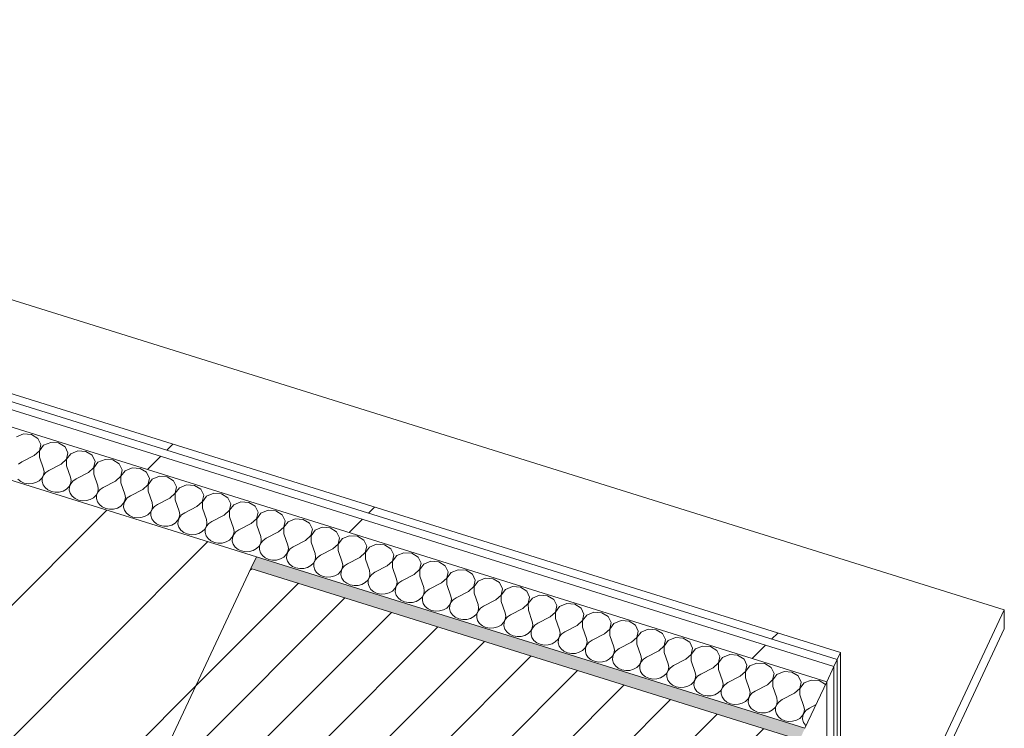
# Model space of a CAD drawing. Header units: millimetres. Extents: x -21126 to 28102, y -1237 to 9397.
# Tile 8 of 226: x -18972 to -18288, y 5389 to 5881. Entities that reach past the tile are written whole.
import ezdxf

# ---------------------------------------------------------------- set-up
doc = ezdxf.new("R2010")
doc.units = ezdxf.units.MM
doc.header["$MEASUREMENT"] = 0
doc.linetypes.add('Wipeout_Contour', pattern=[1000, 0, -1000])
for name, color, linetype in [('10_ESTR_Pilars', 7, 'Continuous'), ('12_FAÇ_Façana', 7, 'Continuous'), ('Nuevo_08_E_Envans secs', 7, 'Continuous'), ('Nuevo_09_EI_Mobiliari general', 7, 'Continuous')]:
    doc.layers.add(name, color=color, linetype=linetype)
for name, color, linetype, lineweight in [('10_ESTR_Pilars_Pluma_Nº__28', 7, 'Continuous', 20), ('10_ESTR_Pilars_Pluma_Nº__42', 8, 'Continuous', 25), ('12_FAÇ_Façana_Pluma_Nº__2', 8, 'Continuous', 5), ('12_FAÇ_Façana_Pluma_Nº__7', 7, 'Continuous', 5), ('Nuevo_08_E_Envans secs_Pluma_Nº__1', 7, 'Continuous', 5), ('Nuevo_08_E_Envans secs_Pluma_Nº__47', 7, 'Continuous', 20), ('Nuevo_09_EI_Mobiliari general_Pluma_Nº__1', 7, 'Continuous', 5)]:
    doc.layers.add(name, color=color, linetype=linetype, lineweight=lineweight)
for name, color, linetype, lineweight, true_color in [('12_FAÇ_Façana_Pluma_Nº__176', 7, 'Continuous', 15, 0x93a0c6), ('Nuevo_08_E_Envans secs_Pluma_Nº__102', 7, 'Continuous', 5, 0xcccccc), ('Nuevo_08_E_Envans secs_Pluma_Nº__171', 171, 'Continuous', 13, 0xaaaaff), ('Nuevo_08_E_Envans secs_Pluma_Nº__177', 7, 'Continuous', 15, 0xf7e046)]:
    doc.layers.add(name, color=color, linetype=linetype, lineweight=lineweight, true_color=true_color)
pattern_1 = [(45, (0, 0), (-183.8478, 183.8478), [195, -65]), (45, (7e-14, 183.85), (-183.8478, 183.8478), [195, -65])]

# ---------------------------------------------------------------- blocks, each defined once
blk = doc.blocks.new('Elem Sección_12_1')
at = {"color": 254, "linetype": 'Wipeout_Contour', "lineweight": 0, "ltscale": 79584.155673}
blk.add_wipeout([(-18976.51, 5148.03), (-18807.59, 5507.82), (-19315.79, 5666.54), (-19484.71, 5306.74)], dxfattribs=at).dxf.layer = '10_ESTR_Pilars'
at = {"layer": '10_ESTR_Pilars_Pluma_Nº__42', "linetype": 'Continuous', "lineweight": 25}
h = blk.add_hatch(dxfattribs=at)
h.set_pattern_fill('00_GCT_trama_45º_e1_400__05', color=8, style=0, pattern_type=2)
h.set_pattern_definition([(45, (0, 0), (-45.96194, 45.96194), [])])
h.paths.add_polyline_path([(-18976.51, 5148.03), (-18807.59, 5507.82), (-19315.79, 5666.54), (-19484.71, 5306.74)])
at = {"layer": '10_ESTR_Pilars_Pluma_Nº__28', "color": 7, "linetype": 'Continuous', "lineweight": 20}
for p, q in [((-19315.79, 5666.54), (-18807.59, 5507.82)), ((-19484.71, 5306.74), (-18976.51, 5148.03))]:
    blk.add_line(p, q, dxfattribs=at)
at = {"layer": '10_ESTR_Pilars_Pluma_Nº__28', "color": 7, "linetype": 'Continuous', "lineweight": 20, "flags": 128}
for points in [[(-19315.79, 5666.54), (-19465.73, 5347.17), (-19484.71, 5306.74)], [(-18807.59, 5507.82), (-18811.38, 5499.74), (-18893, 5325.9), (-18961.32, 5180.37), (-18976.51, 5148.03)]]:
    blk.add_lwpolyline(points, dxfattribs=at)
blk = doc.blocks.new('Elem Sección_27_1')
at = {"layer": '12_FAÇ_Façana_Pluma_Nº__176', "linetype": 'Continuous', "lineweight": 0, "true_color": 0x495063}
blk.add_hatch(color=251, dxfattribs=at).paths.add_polyline_path([(-18430.17, 5380.68), (-18426.37, 5388.77), (-18807.59, 5507.82), (-18811.38, 5499.74)])
at = {"layer": '12_FAÇ_Façana_Pluma_Nº__2', "linetype": 'Continuous', "lineweight": 5}
h = blk.add_hatch(dxfattribs=at)
h.set_pattern_fill('Ceramic_0001', color=8, style=0, pattern_type=2)
h.set_pattern_definition([(45, (0, 0), (-21.213203, 21.213203), [])])
h.paths.add_polyline_path([(-18511.78, 5206.85), (-18430.17, 5380.68), (-18811.38, 5499.74), (-18893, 5325.9)])
at = {"layer": '12_FAÇ_Façana_Pluma_Nº__7', "color": 7, "linetype": 'Continuous', "lineweight": 5}
blk.add_line((-18811.38, 5499.74), (-18430.17, 5380.68), dxfattribs=at)
blk = doc.blocks.new('*X82')
at = {"layer": 'Nuevo_08_E_Envans secs_Pluma_Nº__102', "color": 254, "linetype": 'Continuous', "lineweight": 5, "true_color": 0xcccccc}
for p, q in [((-18969.42, 5593.25), (-18974.36, 5591.23)), ((-18963.92, 5592.85), (-18969.42, 5593.25)), ((-18959.5, 5590.15), (-18963.92, 5592.85)), ((-18957.48, 5585.96), (-18959.5, 5590.15)), ((-18958.46, 5581.52), (-18957.48, 5585.96)), ((-18955.49, 5585.33), (-18958.39, 5581.5)), ((-18950.55, 5587.35), (-18955.49, 5585.33)), ((-18945.05, 5586.95), (-18950.55, 5587.35)), ((-18940.62, 5584.25), (-18945.05, 5586.95)), ((-18938.6, 5580.06), (-18940.62, 5584.25)), ((-18962.16, 5578.17), (-18970.71, 5573.78)), ((-18962.16, 5578.17), (-18958.46, 5581.52)), ((-18958.39, 5581.5), (-18958.38, 5576.99)), ((-18939.59, 5575.63), (-18938.6, 5580.06)), ((-18936.61, 5579.44), (-18939.51, 5575.6)), ((-18931.67, 5581.46), (-18936.61, 5579.44)), ((-18926.17, 5581.06), (-18931.67, 5581.46)), ((-18921.75, 5578.36), (-18926.17, 5581.06)), ((-18919.73, 5574.17), (-18921.75, 5578.36)), ((-18970.71, 5573.78), (-18972.84, 5572.31)), ((-18958.38, 5576.99), (-18955.61, 5569.06)), ((-18943.28, 5572.27), (-18951.84, 5567.88)), ((-18943.28, 5572.27), (-18939.59, 5575.63)), ((-18939.51, 5575.6), (-18939.51, 5571.1)), ((-18939.51, 5571.1), (-18936.73, 5563.17)), ((-18920.71, 5569.73), (-18919.73, 5574.17)), ((-18917.73, 5573.54), (-18920.63, 5569.71)), ((-18912.8, 5575.56), (-18917.73, 5573.54)), ((-18907.29, 5575.16), (-18912.8, 5575.56)), ((-18902.87, 5572.46), (-18907.29, 5575.16)), ((-18900.85, 5568.27), (-18902.87, 5572.46)), ((-18956.73, 5562.47), (-18955.61, 5564.56)), ((-18955.53, 5564.53), (-18956.4, 5562.37)), ((-18955.22, 5566.81), (-18955.61, 5569.06)), ((-18955.61, 5564.56), (-18955.22, 5566.81)), ((-18953.97, 5566.42), (-18955.53, 5564.53)), ((-18951.84, 5567.88), (-18953.97, 5566.42)), ((-18924.4, 5566.38), (-18932.96, 5561.99)), ((-18924.4, 5566.38), (-18920.71, 5569.73)), ((-18920.63, 5569.71), (-18920.63, 5565.2)), ((-18920.63, 5565.2), (-18917.86, 5557.27)), ((-18905.53, 5560.48), (-18901.83, 5563.84)), ((-18901.83, 5563.84), (-18900.85, 5568.27)), ((-18898.86, 5567.65), (-18901.76, 5563.81)), ((-18901.76, 5563.81), (-18901.75, 5559.31)), ((-18893.92, 5569.67), (-18898.86, 5567.65)), ((-18888.42, 5569.27), (-18893.92, 5569.67)), ((-18884, 5566.57), (-18888.42, 5569.27)), ((-18881.98, 5562.37), (-18884, 5566.57)), ((-18875.04, 5563.77), (-18879.98, 5561.75)), ((-18869.54, 5563.37), (-18875.04, 5563.77)), ((-18865.12, 5560.67), (-18869.54, 5563.37)), ((-18973.37, 5561.8), (-18971.39, 5560.2)), ((-18971.39, 5560.2), (-18968.95, 5559.1)), ((-18968.95, 5559.1), (-18966.23, 5558.59)), ((-18966.23, 5558.59), (-18963.44, 5558.7)), ((-18963.44, 5558.7), (-18960.8, 5559.43)), ((-18960.8, 5559.43), (-18958.51, 5560.72)), ((-18958.51, 5560.72), (-18956.73, 5562.47)), ((-18956.4, 5562.37), (-18956.51, 5560.1)), ((-18956.51, 5560.1), (-18955.86, 5557.89)), ((-18955.86, 5557.89), (-18954.49, 5555.9)), ((-18939.63, 5554.82), (-18937.85, 5556.58)), ((-18937.85, 5556.58), (-18936.73, 5558.66)), ((-18936.65, 5558.64), (-18937.52, 5556.48)), ((-18936.35, 5560.91), (-18936.73, 5563.17)), ((-18936.73, 5558.66), (-18936.35, 5560.91)), ((-18935.09, 5560.52), (-18936.65, 5558.64)), ((-18932.96, 5561.99), (-18935.09, 5560.52)), ((-18917.47, 5555.02), (-18917.86, 5557.27)), ((-18905.53, 5560.48), (-18914.08, 5556.09)), ((-18901.75, 5559.31), (-18898.98, 5551.38)), ((-18886.65, 5554.59), (-18882.96, 5557.94)), ((-18882.96, 5557.94), (-18881.98, 5562.37)), ((-18879.98, 5561.75), (-18882.88, 5557.92)), ((-18882.88, 5557.92), (-18882.88, 5553.41)), ((-18863.1, 5556.48), (-18865.12, 5560.67)), ((-18856.17, 5557.88), (-18861.11, 5555.86)), ((-18850.67, 5557.48), (-18856.17, 5557.88)), ((-18846.24, 5554.78), (-18850.67, 5557.48)), ((-18954.49, 5555.9), (-18952.51, 5554.3)), ((-18952.51, 5554.3), (-18950.07, 5553.2)), ((-18950.07, 5553.2), (-18947.35, 5552.69)), ((-18947.35, 5552.69), (-18944.57, 5552.8)), ((-18944.57, 5552.8), (-18941.93, 5553.53)), ((-18941.93, 5553.53), (-18939.63, 5554.82)), ((-18937.52, 5556.48), (-18937.64, 5554.2)), ((-18937.64, 5554.2), (-18936.98, 5551.99)), ((-18936.98, 5551.99), (-18935.62, 5550.01)), ((-18935.62, 5550.01), (-18933.63, 5548.41)), ((-18920.75, 5548.93), (-18918.98, 5550.68)), ((-18918.98, 5550.68), (-18917.85, 5552.77)), ((-18918.65, 5550.58), (-18918.76, 5548.31)), ((-18917.78, 5552.74), (-18918.65, 5550.58)), ((-18917.85, 5552.77), (-18917.47, 5555.02)), ((-18916.22, 5554.63), (-18917.78, 5552.74)), ((-18914.08, 5556.09), (-18916.22, 5554.63)), ((-18898.6, 5549.12), (-18898.98, 5551.38)), ((-18895.21, 5550.2), (-18897.34, 5548.73)), ((-18886.65, 5554.59), (-18895.21, 5550.2)), ((-18882.88, 5553.41), (-18880.11, 5545.48)), ((-18867.78, 5548.69), (-18864.08, 5552.05)), ((-18864.08, 5552.05), (-18863.1, 5556.48)), ((-18861.11, 5555.86), (-18864.01, 5552.02)), ((-18864.01, 5552.02), (-18864, 5547.52)), ((-18844.22, 5550.58), (-18846.24, 5554.78)), ((-18845.21, 5546.15), (-18844.22, 5550.58)), ((-18842.23, 5549.96), (-18845.13, 5546.13)), ((-18837.29, 5551.98), (-18842.23, 5549.96)), ((-18831.79, 5551.58), (-18837.29, 5551.98)), ((-18827.37, 5548.88), (-18831.79, 5551.58)), ((-18933.63, 5548.41), (-18931.19, 5547.31)), ((-18931.19, 5547.31), (-18928.48, 5546.8)), ((-18928.48, 5546.8), (-18925.69, 5546.91)), ((-18925.69, 5546.91), (-18923.05, 5547.64)), ((-18923.05, 5547.64), (-18920.75, 5548.93)), ((-18918.76, 5548.31), (-18918.11, 5546.1)), ((-18918.11, 5546.1), (-18916.74, 5544.11)), ((-18916.74, 5544.11), (-18914.76, 5542.51)), ((-18904.17, 5541.74), (-18901.88, 5543.03)), ((-18901.88, 5543.03), (-18900.1, 5544.79)), ((-18900.1, 5544.79), (-18898.98, 5546.87)), ((-18899.77, 5544.69), (-18899.88, 5542.41)), ((-18898.9, 5546.85), (-18899.77, 5544.69)), ((-18898.98, 5546.87), (-18898.6, 5549.12)), ((-18897.34, 5548.73), (-18898.9, 5546.85)), ((-18879.72, 5543.23), (-18880.11, 5545.48)), ((-18880.1, 5540.98), (-18879.72, 5543.23)), ((-18878.46, 5542.84), (-18880.03, 5540.95)), ((-18876.33, 5544.3), (-18878.46, 5542.84)), ((-18867.78, 5548.69), (-18876.33, 5544.3)), ((-18864, 5547.52), (-18861.23, 5539.59)), ((-18848.9, 5542.8), (-18845.21, 5546.15)), ((-18845.13, 5546.13), (-18845.12, 5541.62)), ((-18825.35, 5544.69), (-18827.37, 5548.88)), ((-18826.33, 5540.26), (-18825.35, 5544.69)), ((-18823.35, 5544.07), (-18826.25, 5540.23)), ((-18818.42, 5546.09), (-18823.35, 5544.07)), ((-18812.91, 5545.69), (-18818.42, 5546.09)), ((-18808.49, 5542.99), (-18812.91, 5545.69)), ((-18806.47, 5538.79), (-18808.49, 5542.99)), ((-18914.76, 5542.51), (-18912.32, 5541.41)), ((-18912.32, 5541.41), (-18909.6, 5540.9)), ((-18909.6, 5540.9), (-18906.82, 5541.01)), ((-18906.82, 5541.01), (-18904.17, 5541.74)), ((-18899.88, 5542.41), (-18899.23, 5540.2)), ((-18899.23, 5540.2), (-18897.86, 5538.22)), ((-18897.86, 5538.22), (-18895.88, 5536.62)), ((-18895.88, 5536.62), (-18893.44, 5535.52)), ((-18885.3, 5535.85), (-18883, 5537.14)), ((-18883, 5537.14), (-18881.22, 5538.89)), ((-18881.22, 5538.89), (-18880.1, 5540.98)), ((-18880.9, 5538.79), (-18881.01, 5536.52)), ((-18881.01, 5536.52), (-18880.36, 5534.31)), ((-18880.03, 5540.95), (-18880.9, 5538.79)), ((-18860.84, 5537.33), (-18861.23, 5539.59)), ((-18861.23, 5535.08), (-18860.84, 5537.33)), ((-18859.59, 5536.94), (-18861.15, 5535.06)), ((-18857.46, 5538.41), (-18859.59, 5536.94)), ((-18848.9, 5542.8), (-18857.46, 5538.41)), ((-18845.12, 5541.62), (-18842.35, 5533.69)), ((-18830.02, 5536.9), (-18838.58, 5532.51)), ((-18830.02, 5536.9), (-18826.33, 5540.26)), ((-18826.25, 5540.23), (-18826.25, 5535.72)), ((-18807.45, 5534.36), (-18806.47, 5538.79)), ((-18804.48, 5538.17), (-18807.38, 5534.34)), ((-18799.54, 5540.19), (-18804.48, 5538.17)), ((-18794.04, 5539.79), (-18799.54, 5540.19)), ((-18789.62, 5537.09), (-18794.04, 5539.79)), ((-18787.59, 5532.9), (-18789.62, 5537.09)), ((-18893.44, 5535.52), (-18890.72, 5535.01)), ((-18890.72, 5535.01), (-18887.94, 5535.12)), ((-18887.94, 5535.12), (-18885.3, 5535.85)), ((-18880.36, 5534.31), (-18878.99, 5532.32)), ((-18878.99, 5532.32), (-18877.01, 5530.72)), ((-18877.01, 5530.72), (-18874.57, 5529.62)), ((-18874.57, 5529.62), (-18871.85, 5529.11)), ((-18871.85, 5529.11), (-18869.06, 5529.22)), ((-18869.06, 5529.22), (-18866.42, 5529.95)), ((-18866.42, 5529.95), (-18864.12, 5531.24)), ((-18864.12, 5531.24), (-18862.35, 5533)), ((-18862.35, 5533), (-18861.23, 5535.08)), ((-18862.02, 5532.89), (-18862.13, 5530.62)), ((-18862.13, 5530.62), (-18861.48, 5528.41)), ((-18861.15, 5535.06), (-18862.02, 5532.89)), ((-18843.47, 5527.1), (-18842.35, 5529.19)), ((-18842.27, 5529.16), (-18843.14, 5527)), ((-18841.97, 5531.44), (-18842.35, 5533.69)), ((-18842.35, 5529.19), (-18841.97, 5531.44)), ((-18840.71, 5531.05), (-18842.27, 5529.16)), ((-18838.58, 5532.51), (-18840.71, 5531.05)), ((-18826.25, 5535.72), (-18823.48, 5527.8)), ((-18811.15, 5531.01), (-18819.7, 5526.62)), ((-18811.15, 5531.01), (-18807.45, 5534.36)), ((-18807.38, 5534.34), (-18807.37, 5529.83)), ((-18807.37, 5529.83), (-18804.6, 5521.9)), ((-18788.58, 5528.46), (-18787.59, 5532.9)), ((-18785.6, 5532.28), (-18788.5, 5528.44)), ((-18780.66, 5534.3), (-18785.6, 5532.28)), ((-18775.16, 5533.9), (-18780.66, 5534.3)), ((-18770.74, 5531.2), (-18775.16, 5533.9)), ((-18768.72, 5527), (-18770.74, 5531.2)), ((-18861.48, 5528.41), (-18860.11, 5526.43)), ((-18860.11, 5526.43), (-18858.13, 5524.83)), ((-18858.13, 5524.83), (-18855.69, 5523.73)), ((-18855.69, 5523.73), (-18852.97, 5523.22)), ((-18852.97, 5523.22), (-18850.19, 5523.33)), ((-18850.19, 5523.33), (-18847.55, 5524.06)), ((-18847.55, 5524.06), (-18845.25, 5525.35)), ((-18845.25, 5525.35), (-18843.47, 5527.1)), ((-18843.14, 5527), (-18843.26, 5524.73)), ((-18843.26, 5524.73), (-18842.6, 5522.52)), ((-18842.6, 5522.52), (-18841.23, 5520.53)), ((-18824.6, 5521.21), (-18823.47, 5523.29)), ((-18823.4, 5523.27), (-18824.27, 5521.1)), ((-18823.09, 5525.54), (-18823.48, 5527.8)), ((-18823.47, 5523.29), (-18823.09, 5525.54)), ((-18821.84, 5525.15), (-18823.4, 5523.27)), ((-18819.7, 5526.62), (-18821.84, 5525.15)), ((-18792.27, 5525.11), (-18800.83, 5520.72)), ((-18792.27, 5525.11), (-18788.58, 5528.46)), ((-18788.5, 5528.44), (-18788.5, 5523.93)), ((-18788.5, 5523.93), (-18785.73, 5516.01)), ((-18773.4, 5519.22), (-18769.7, 5522.57)), ((-18769.7, 5522.57), (-18768.72, 5527)), ((-18766.73, 5526.38), (-18769.63, 5522.55)), ((-18769.63, 5522.55), (-18769.62, 5518.04)), ((-18761.79, 5528.4), (-18766.73, 5526.38)), ((-18756.29, 5528), (-18761.79, 5528.4)), ((-18751.86, 5525.3), (-18756.29, 5528)), ((-18749.84, 5521.11), (-18751.86, 5525.3)), ((-18742.91, 5522.51), (-18747.85, 5520.49)), ((-18737.41, 5522.11), (-18742.91, 5522.51)), ((-18841.23, 5520.53), (-18839.25, 5518.93)), ((-18839.25, 5518.93), (-18836.81, 5517.83)), ((-18836.81, 5517.83), (-18834.1, 5517.32)), ((-18834.1, 5517.32), (-18831.31, 5517.43)), ((-18831.31, 5517.43), (-18828.67, 5518.16)), ((-18828.67, 5518.16), (-18826.37, 5519.45)), ((-18826.37, 5519.45), (-18824.6, 5521.21)), ((-18824.27, 5521.1), (-18824.38, 5518.83)), ((-18824.38, 5518.83), (-18823.73, 5516.62)), ((-18823.73, 5516.62), (-18822.36, 5514.64)), ((-18805.72, 5515.31), (-18804.6, 5517.39)), ((-18804.52, 5517.37), (-18805.39, 5515.21)), ((-18804.21, 5519.65), (-18804.6, 5521.9)), ((-18804.6, 5517.39), (-18804.21, 5519.65)), ((-18802.96, 5519.26), (-18804.52, 5517.37)), ((-18800.83, 5520.72), (-18802.96, 5519.26)), ((-18785.34, 5513.75), (-18785.73, 5516.01)), ((-18773.4, 5519.22), (-18781.95, 5514.83)), ((-18769.62, 5518.04), (-18766.85, 5510.11)), ((-18754.52, 5513.32), (-18750.83, 5516.67)), ((-18750.83, 5516.67), (-18749.84, 5521.11)), ((-18747.85, 5520.49), (-18750.75, 5516.65)), ((-18750.75, 5516.65), (-18750.74, 5512.14)), ((-18732.99, 5519.41), (-18737.41, 5522.11)), ((-18730.97, 5515.21), (-18732.99, 5519.41)), ((-18724.04, 5516.61), (-18728.97, 5514.59)), ((-18718.53, 5516.21), (-18724.04, 5516.61)), ((-18714.11, 5513.51), (-18718.53, 5516.21)), ((-18822.36, 5514.64), (-18820.38, 5513.04)), ((-18820.38, 5513.04), (-18817.94, 5511.94)), ((-18817.94, 5511.94), (-18815.22, 5511.43)), ((-18815.22, 5511.43), (-18812.43, 5511.54)), ((-18812.43, 5511.54), (-18809.79, 5512.27)), ((-18809.79, 5512.27), (-18807.5, 5513.56)), ((-18807.5, 5513.56), (-18805.72, 5515.31)), ((-18805.39, 5515.21), (-18805.5, 5512.94)), ((-18805.5, 5512.94), (-18804.85, 5510.72)), ((-18804.85, 5510.72), (-18803.48, 5508.74)), ((-18803.48, 5508.74), (-18801.5, 5507.14)), ((-18788.62, 5507.66), (-18786.84, 5509.42)), ((-18786.84, 5509.42), (-18785.72, 5511.5)), ((-18786.51, 5509.31), (-18786.63, 5507.04)), ((-18785.64, 5511.48), (-18786.51, 5509.31)), ((-18785.72, 5511.5), (-18785.34, 5513.75)), ((-18784.08, 5513.36), (-18785.64, 5511.48)), ((-18781.95, 5514.83), (-18784.08, 5513.36)), ((-18766.46, 5507.86), (-18766.85, 5510.11)), ((-18763.07, 5508.93), (-18765.21, 5507.47)), ((-18754.52, 5513.32), (-18763.07, 5508.93)), ((-18750.74, 5512.14), (-18747.97, 5504.22)), ((-18735.64, 5507.43), (-18731.95, 5510.78)), ((-18731.95, 5510.78), (-18730.97, 5515.21)), ((-18728.97, 5514.59), (-18731.87, 5510.76)), ((-18731.87, 5510.76), (-18731.87, 5506.25)), ((-18712.09, 5509.32), (-18714.11, 5513.51)), ((-18713.07, 5504.88), (-18712.09, 5509.32)), ((-18710.1, 5508.7), (-18713, 5504.86)), ((-18705.16, 5510.72), (-18710.1, 5508.7)), ((-18699.66, 5510.32), (-18705.16, 5510.72)), ((-18695.24, 5507.62), (-18699.66, 5510.32)), ((-18801.5, 5507.14), (-18799.06, 5506.04)), ((-18799.06, 5506.04), (-18796.34, 5505.53)), ((-18796.34, 5505.53), (-18793.56, 5505.64)), ((-18793.56, 5505.64), (-18790.92, 5506.37)), ((-18790.92, 5506.37), (-18788.62, 5507.66)), ((-18786.63, 5507.04), (-18785.98, 5504.83)), ((-18785.98, 5504.83), (-18784.61, 5502.85)), ((-18784.61, 5502.85), (-18782.63, 5501.25)), ((-18772.04, 5500.48), (-18769.74, 5501.77)), ((-18769.74, 5501.77), (-18767.97, 5503.52)), ((-18767.97, 5503.52), (-18766.84, 5505.6)), ((-18767.64, 5503.42), (-18767.75, 5501.15)), ((-18766.77, 5505.58), (-18767.64, 5503.42)), ((-18766.84, 5505.6), (-18766.46, 5507.86)), ((-18765.21, 5507.47), (-18766.77, 5505.58)), ((-18747.59, 5501.96), (-18747.97, 5504.22)), ((-18747.97, 5499.71), (-18747.59, 5501.96)), ((-18744.2, 5503.04), (-18746.33, 5501.57)), ((-18735.64, 5507.43), (-18744.2, 5503.04)), ((-18731.87, 5506.25), (-18729.1, 5498.32)), ((-18716.77, 5501.53), (-18713.07, 5504.88)), ((-18713, 5504.86), (-18712.99, 5500.35)), ((-18693.21, 5503.42), (-18695.24, 5507.62)), ((-18694.2, 5498.99), (-18693.21, 5503.42)), ((-18691.22, 5502.8), (-18694.12, 5498.97)), ((-18686.28, 5504.82), (-18691.22, 5502.8)), ((-18680.78, 5504.42), (-18686.28, 5504.82)), ((-18676.36, 5501.72), (-18680.78, 5504.42)), ((-18782.63, 5501.25), (-18780.18, 5500.15)), ((-18780.18, 5500.15), (-18777.47, 5499.64)), ((-18777.47, 5499.64), (-18774.68, 5499.75)), ((-18774.68, 5499.75), (-18772.04, 5500.48)), ((-18767.75, 5501.15), (-18767.1, 5498.93)), ((-18767.1, 5498.93), (-18765.73, 5496.95)), ((-18765.73, 5496.95), (-18763.75, 5495.35)), ((-18763.75, 5495.35), (-18761.31, 5494.25)), ((-18753.17, 5494.58), (-18750.87, 5495.87)), ((-18750.87, 5495.87), (-18749.09, 5497.63)), ((-18749.09, 5497.63), (-18747.97, 5499.71)), ((-18748.76, 5497.52), (-18748.88, 5495.25)), ((-18748.88, 5495.25), (-18748.22, 5493.04)), ((-18747.89, 5499.69), (-18748.76, 5497.52)), ((-18746.33, 5501.57), (-18747.89, 5499.69)), ((-18728.71, 5496.07), (-18729.1, 5498.32)), ((-18729.09, 5493.81), (-18728.71, 5496.07)), ((-18727.46, 5495.68), (-18729.02, 5493.79)), ((-18725.32, 5497.14), (-18727.46, 5495.68)), ((-18716.77, 5501.53), (-18725.32, 5497.14)), ((-18712.99, 5500.35), (-18710.22, 5492.43)), ((-18697.89, 5495.64), (-18706.45, 5491.25)), ((-18697.89, 5495.64), (-18694.2, 5498.99)), ((-18694.12, 5498.97), (-18694.12, 5494.46)), ((-18674.34, 5497.53), (-18676.36, 5501.72)), ((-18675.32, 5493.09), (-18674.34, 5497.53)), ((-18672.34, 5496.91), (-18675.24, 5493.07)), ((-18667.41, 5498.93), (-18672.34, 5496.91)), ((-18661.9, 5498.53), (-18667.41, 5498.93)), ((-18657.48, 5495.83), (-18661.9, 5498.53)), ((-18655.46, 5491.63), (-18657.48, 5495.83)), ((-18761.31, 5494.25), (-18758.59, 5493.74)), ((-18758.59, 5493.74), (-18755.81, 5493.85)), ((-18755.81, 5493.85), (-18753.17, 5494.58)), ((-18748.22, 5493.04), (-18746.85, 5491.06)), ((-18746.85, 5491.06), (-18744.87, 5489.46)), ((-18744.87, 5489.46), (-18742.43, 5488.36)), ((-18742.43, 5488.36), (-18739.72, 5487.85)), ((-18736.93, 5487.96), (-18734.29, 5488.69)), ((-18734.29, 5488.69), (-18731.99, 5489.98)), ((-18731.99, 5489.98), (-18730.21, 5491.73)), ((-18730.21, 5491.73), (-18729.09, 5493.81)), ((-18729.89, 5491.63), (-18730, 5489.36)), ((-18730, 5489.36), (-18729.35, 5487.14)), ((-18729.02, 5493.79), (-18729.89, 5491.63)), ((-18709.83, 5490.17), (-18710.22, 5492.43)), ((-18710.22, 5487.92), (-18709.83, 5490.17)), ((-18708.58, 5489.78), (-18710.14, 5487.9)), ((-18706.45, 5491.25), (-18708.58, 5489.78)), ((-18694.12, 5494.46), (-18691.35, 5486.53)), ((-18679.01, 5489.74), (-18687.57, 5485.35)), ((-18679.01, 5489.74), (-18675.32, 5493.09)), ((-18675.24, 5493.07), (-18675.24, 5488.56)), ((-18675.24, 5488.56), (-18672.47, 5480.64)), ((-18656.44, 5487.2), (-18655.46, 5491.63)), ((-18653.47, 5491.01), (-18656.37, 5487.18)), ((-18648.53, 5493.03), (-18653.47, 5491.01)), ((-18643.03, 5492.63), (-18648.53, 5493.03)), ((-18638.61, 5489.93), (-18643.03, 5492.63)), ((-18636.59, 5485.74), (-18638.61, 5489.93)), ((-18739.72, 5487.85), (-18736.93, 5487.96)), ((-18729.35, 5487.14), (-18727.98, 5485.16)), ((-18727.98, 5485.16), (-18726, 5483.56)), ((-18726, 5483.56), (-18723.56, 5482.46)), ((-18723.56, 5482.46), (-18720.84, 5481.95)), ((-18720.84, 5481.95), (-18718.05, 5482.06)), ((-18718.05, 5482.06), (-18715.41, 5482.79)), ((-18715.41, 5482.79), (-18713.12, 5484.08)), ((-18713.12, 5484.08), (-18711.34, 5485.84)), ((-18711.34, 5485.84), (-18710.22, 5487.92)), ((-18711.01, 5485.73), (-18711.12, 5483.46)), ((-18711.12, 5483.46), (-18710.47, 5481.25)), ((-18710.14, 5487.9), (-18711.01, 5485.73)), ((-18710.47, 5481.25), (-18709.1, 5479.27)), ((-18692.46, 5479.94), (-18691.34, 5482.02)), ((-18691.26, 5482), (-18692.13, 5479.84)), ((-18690.96, 5484.28), (-18691.35, 5486.53)), ((-18691.34, 5482.02), (-18690.96, 5484.28)), ((-18689.7, 5483.89), (-18691.26, 5482)), ((-18687.57, 5485.35), (-18689.7, 5483.89)), ((-18660.14, 5483.85), (-18668.69, 5479.46)), ((-18660.14, 5483.85), (-18656.44, 5487.2)), ((-18656.37, 5487.18), (-18656.36, 5482.67)), ((-18656.36, 5482.67), (-18653.59, 5474.74)), ((-18641.26, 5477.95), (-18637.57, 5481.3)), ((-18637.57, 5481.3), (-18636.59, 5485.74)), ((-18634.59, 5485.12), (-18637.49, 5481.28)), ((-18637.49, 5481.28), (-18637.49, 5476.77)), ((-18629.65, 5487.14), (-18634.59, 5485.12)), ((-18624.15, 5486.74), (-18629.65, 5487.14)), ((-18619.73, 5484.04), (-18624.15, 5486.74)), ((-18617.71, 5479.84), (-18619.73, 5484.04)), ((-18610.78, 5481.24), (-18615.72, 5479.22)), ((-18605.28, 5480.84), (-18610.78, 5481.24)), ((-18709.1, 5479.27), (-18707.12, 5477.67)), ((-18707.12, 5477.67), (-18704.68, 5476.57)), ((-18704.68, 5476.57), (-18701.96, 5476.06)), ((-18701.96, 5476.06), (-18699.18, 5476.17)), ((-18699.18, 5476.17), (-18696.54, 5476.9)), ((-18696.54, 5476.9), (-18694.24, 5478.19)), ((-18694.24, 5478.19), (-18692.46, 5479.94)), ((-18692.13, 5479.84), (-18692.25, 5477.57)), ((-18692.25, 5477.57), (-18691.59, 5475.35)), ((-18691.59, 5475.35), (-18690.23, 5473.37)), ((-18673.59, 5474.05), (-18672.46, 5476.13)), ((-18672.39, 5476.11), (-18673.26, 5473.94)), ((-18672.08, 5478.38), (-18672.47, 5480.64)), ((-18672.46, 5476.13), (-18672.08, 5478.38)), ((-18670.83, 5477.99), (-18672.39, 5476.11)), ((-18668.69, 5479.46), (-18670.83, 5477.99)), ((-18653.21, 5472.49), (-18653.59, 5474.74)), ((-18641.26, 5477.95), (-18649.82, 5473.56)), ((-18637.49, 5476.77), (-18634.72, 5468.85)), ((-18622.39, 5472.06), (-18618.69, 5475.41)), ((-18618.69, 5475.41), (-18617.71, 5479.84)), ((-18615.72, 5479.22), (-18618.62, 5475.39)), ((-18618.62, 5475.39), (-18618.61, 5470.88)), ((-18600.85, 5478.14), (-18605.28, 5480.84)), ((-18598.83, 5473.95), (-18600.85, 5478.14)), ((-18591.9, 5475.35), (-18596.84, 5473.33)), ((-18586.4, 5474.95), (-18591.9, 5475.35)), ((-18581.98, 5472.25), (-18586.4, 5474.95)), ((-18690.23, 5473.37), (-18688.25, 5471.77)), ((-18688.25, 5471.77), (-18685.8, 5470.67)), ((-18685.8, 5470.67), (-18683.09, 5470.16)), ((-18683.09, 5470.16), (-18680.3, 5470.27)), ((-18680.3, 5470.27), (-18677.66, 5471)), ((-18677.66, 5471), (-18675.36, 5472.29)), ((-18675.36, 5472.29), (-18673.59, 5474.05)), ((-18673.26, 5473.94), (-18673.37, 5471.67)), ((-18673.37, 5471.67), (-18672.72, 5469.46)), ((-18672.72, 5469.46), (-18671.35, 5467.48)), ((-18656.49, 5466.4), (-18654.71, 5468.15)), ((-18654.71, 5468.15), (-18653.59, 5470.23)), ((-18654.38, 5468.05), (-18654.49, 5465.78)), ((-18653.51, 5470.21), (-18654.38, 5468.05)), ((-18653.59, 5470.23), (-18653.21, 5472.49)), ((-18651.95, 5472.1), (-18653.51, 5470.21)), ((-18649.82, 5473.56), (-18651.95, 5472.1)), ((-18634.33, 5466.59), (-18634.72, 5468.85)), ((-18630.94, 5467.67), (-18633.07, 5466.2)), ((-18622.39, 5472.06), (-18630.94, 5467.67)), ((-18618.61, 5470.88), (-18615.84, 5462.95)), ((-18603.51, 5466.16), (-18599.82, 5469.51)), ((-18599.82, 5469.51), (-18598.83, 5473.95)), ((-18596.84, 5473.33), (-18599.74, 5469.49)), ((-18599.74, 5469.49), (-18599.74, 5464.98)), ((-18579.96, 5468.05), (-18581.98, 5472.25)), ((-18580.94, 5463.62), (-18579.96, 5468.05)), ((-18573.03, 5469.45), (-18577.96, 5467.43)), ((-18567.52, 5469.05), (-18573.03, 5469.45)), ((-18563.1, 5466.35), (-18567.52, 5469.05)), ((-18671.35, 5467.48), (-18669.37, 5465.88)), ((-18669.37, 5465.88), (-18666.93, 5464.78)), ((-18666.93, 5464.78), (-18664.21, 5464.27)), ((-18664.21, 5464.27), (-18661.43, 5464.38)), ((-18661.43, 5464.38), (-18658.78, 5465.11)), ((-18658.78, 5465.11), (-18656.49, 5466.4)), ((-18654.49, 5465.78), (-18653.84, 5463.56)), ((-18653.84, 5463.56), (-18652.47, 5461.58)), ((-18652.47, 5461.58), (-18650.49, 5459.98)), ((-18637.61, 5460.5), (-18635.83, 5462.26)), ((-18635.83, 5462.26), (-18634.71, 5464.34)), ((-18635.51, 5462.15), (-18635.62, 5459.88)), ((-18634.64, 5464.32), (-18635.51, 5462.15)), ((-18634.71, 5464.34), (-18634.33, 5466.59)), ((-18633.07, 5466.2), (-18634.64, 5464.32)), ((-18615.45, 5460.7), (-18615.84, 5462.95)), ((-18615.84, 5458.44), (-18615.45, 5460.7)), ((-18612.07, 5461.77), (-18614.2, 5460.31)), ((-18603.51, 5466.16), (-18612.07, 5461.77)), ((-18599.74, 5464.98), (-18596.96, 5457.05)), ((-18584.63, 5460.27), (-18580.94, 5463.62)), ((-18577.96, 5467.43), (-18580.86, 5463.59)), ((-18580.86, 5463.59), (-18580.86, 5459.09)), ((-18561.08, 5462.16), (-18563.1, 5466.35)), ((-18562.06, 5457.72), (-18561.08, 5462.16)), ((-18559.09, 5461.54), (-18561.99, 5457.7)), ((-18554.15, 5463.56), (-18559.09, 5461.54)), ((-18548.65, 5463.16), (-18554.15, 5463.56)), ((-18544.23, 5460.46), (-18548.65, 5463.16)), ((-18650.49, 5459.98), (-18648.05, 5458.88)), ((-18648.05, 5458.88), (-18645.33, 5458.37)), ((-18645.33, 5458.37), (-18642.55, 5458.48)), ((-18642.55, 5458.48), (-18639.91, 5459.21)), ((-18639.91, 5459.21), (-18637.61, 5460.5)), ((-18635.62, 5459.88), (-18634.97, 5457.67)), ((-18634.97, 5457.67), (-18633.6, 5455.69)), ((-18633.6, 5455.69), (-18631.62, 5454.09)), ((-18631.62, 5454.09), (-18629.18, 5452.99)), ((-18621.03, 5453.32), (-18618.74, 5454.61)), ((-18618.74, 5454.61), (-18616.96, 5456.36)), ((-18616.96, 5456.36), (-18615.84, 5458.44)), ((-18616.63, 5456.26), (-18616.74, 5453.99)), ((-18616.74, 5453.99), (-18616.09, 5451.77)), ((-18615.76, 5458.42), (-18616.63, 5456.26)), ((-18614.2, 5460.31), (-18615.76, 5458.42)), ((-18596.58, 5454.8), (-18596.96, 5457.05)), ((-18596.96, 5452.55), (-18596.58, 5454.8)), ((-18595.32, 5454.41), (-18596.88, 5452.52)), ((-18593.19, 5455.88), (-18595.32, 5454.41)), ((-18584.63, 5460.27), (-18593.19, 5455.88)), ((-18580.86, 5459.09), (-18578.09, 5451.16)), ((-18565.76, 5454.37), (-18574.31, 5449.98)), ((-18565.76, 5454.37), (-18562.06, 5457.72)), ((-18561.99, 5457.7), (-18561.98, 5453.19)), ((-18542.2, 5456.26), (-18544.23, 5460.46)), ((-18543.19, 5451.83), (-18542.2, 5456.26)), ((-18540.21, 5455.64), (-18543.11, 5451.8)), ((-18535.27, 5457.66), (-18540.21, 5455.64)), ((-18529.77, 5457.26), (-18535.27, 5457.66)), ((-18525.35, 5454.56), (-18529.77, 5457.26)), ((-18523.33, 5450.37), (-18525.35, 5454.56)), ((-18629.18, 5452.99), (-18626.46, 5452.48)), ((-18626.46, 5452.48), (-18623.67, 5452.59)), ((-18623.67, 5452.59), (-18621.03, 5453.32)), ((-18616.09, 5451.77), (-18614.72, 5449.79)), ((-18614.72, 5449.79), (-18612.74, 5448.19)), ((-18612.74, 5448.19), (-18610.3, 5447.09)), ((-18610.3, 5447.09), (-18607.58, 5446.58)), ((-18604.8, 5446.69), (-18602.16, 5447.42)), ((-18602.16, 5447.42), (-18599.86, 5448.71)), ((-18599.86, 5448.71), (-18598.08, 5450.47)), ((-18598.08, 5450.47), (-18596.96, 5452.55)), ((-18597.75, 5450.36), (-18597.87, 5448.09)), ((-18597.87, 5448.09), (-18597.21, 5445.88)), ((-18596.88, 5452.52), (-18597.75, 5450.36)), ((-18577.7, 5448.91), (-18578.09, 5451.16)), ((-18578.08, 5446.65), (-18577.7, 5448.91)), ((-18576.45, 5448.52), (-18578.01, 5446.63)), ((-18574.31, 5449.98), (-18576.45, 5448.52)), ((-18561.98, 5453.19), (-18559.21, 5445.26)), ((-18546.88, 5448.48), (-18555.44, 5444.09)), ((-18546.88, 5448.48), (-18543.19, 5451.83)), ((-18543.11, 5451.8), (-18543.11, 5447.3)), ((-18543.11, 5447.3), (-18540.34, 5439.37)), ((-18524.31, 5445.93), (-18523.33, 5450.37)), ((-18521.34, 5449.75), (-18524.24, 5445.91)), ((-18516.4, 5451.77), (-18521.34, 5449.75)), ((-18510.9, 5451.37), (-18516.4, 5451.77)), ((-18506.47, 5448.67), (-18510.9, 5451.37)), ((-18504.45, 5444.47), (-18506.47, 5448.67)), ((-18607.58, 5446.58), (-18604.8, 5446.69)), ((-18597.21, 5445.88), (-18595.85, 5443.9)), ((-18595.85, 5443.9), (-18593.86, 5442.3)), ((-18593.86, 5442.3), (-18591.42, 5441.2)), ((-18591.42, 5441.2), (-18588.71, 5440.68)), ((-18588.71, 5440.68), (-18585.92, 5440.8)), ((-18585.92, 5440.8), (-18583.28, 5441.53)), ((-18583.28, 5441.53), (-18580.98, 5442.82)), ((-18580.98, 5442.82), (-18579.21, 5444.57)), ((-18579.21, 5444.57), (-18578.08, 5446.65)), ((-18578.88, 5444.47), (-18578.99, 5442.2)), ((-18578.99, 5442.2), (-18578.34, 5439.98)), ((-18578.01, 5446.63), (-18578.88, 5444.47)), ((-18560.33, 5438.68), (-18559.21, 5440.76)), ((-18559.13, 5440.73), (-18560, 5438.57)), ((-18558.83, 5443.01), (-18559.21, 5445.26)), ((-18559.21, 5440.76), (-18558.83, 5443.01)), ((-18557.57, 5442.62), (-18559.13, 5440.73)), ((-18555.44, 5444.09), (-18557.57, 5442.62)), ((-18528.01, 5442.58), (-18536.56, 5438.19)), ((-18528.01, 5442.58), (-18524.31, 5445.93)), ((-18524.24, 5445.91), (-18524.23, 5441.4)), ((-18524.23, 5441.4), (-18521.46, 5433.47)), ((-18505.44, 5440.04), (-18504.45, 5444.47)), ((-18502.46, 5443.85), (-18505.36, 5440.01)), ((-18497.52, 5445.87), (-18502.46, 5443.85)), ((-18492.02, 5445.47), (-18497.52, 5445.87)), ((-18487.6, 5442.77), (-18492.02, 5445.47)), ((-18485.58, 5438.58), (-18487.6, 5442.77)), ((-18578.34, 5439.98), (-18576.97, 5438)), ((-18576.97, 5438), (-18574.99, 5436.4)), ((-18574.99, 5436.4), (-18572.55, 5435.3)), ((-18572.55, 5435.3), (-18569.83, 5434.79)), ((-18569.83, 5434.79), (-18567.05, 5434.9)), ((-18567.05, 5434.9), (-18564.4, 5435.63)), ((-18564.4, 5435.63), (-18562.11, 5436.92)), ((-18562.11, 5436.92), (-18560.33, 5438.68)), ((-18560, 5438.57), (-18560.11, 5436.3)), ((-18560.11, 5436.3), (-18559.46, 5434.09)), ((-18559.46, 5434.09), (-18558.09, 5432.11)), ((-18541.45, 5432.78), (-18540.33, 5434.86)), ((-18540.25, 5434.84), (-18541.12, 5432.68)), ((-18539.95, 5437.12), (-18540.34, 5439.37)), ((-18540.33, 5434.86), (-18539.95, 5437.12)), ((-18538.69, 5436.72), (-18540.25, 5434.84)), ((-18536.56, 5438.19), (-18538.69, 5436.72)), ((-18521.07, 5431.22), (-18521.46, 5433.47)), ((-18509.13, 5436.69), (-18517.68, 5432.3)), ((-18509.13, 5436.69), (-18505.44, 5440.04)), ((-18505.36, 5440.01), (-18505.35, 5435.51)), ((-18505.35, 5435.51), (-18502.58, 5427.58)), ((-18490.25, 5430.79), (-18486.56, 5434.14)), ((-18486.56, 5434.14), (-18485.58, 5438.58)), ((-18483.58, 5437.96), (-18486.48, 5434.12)), ((-18486.48, 5434.12), (-18486.48, 5429.61)), ((-18478.65, 5439.98), (-18483.58, 5437.96)), ((-18473.14, 5439.58), (-18478.65, 5439.98)), ((-18468.72, 5436.88), (-18473.14, 5439.58)), ((-18466.7, 5432.68), (-18468.72, 5436.88)), ((-18459.77, 5434.08), (-18464.71, 5432.06)), ((-18454.27, 5433.68), (-18459.77, 5434.08)), ((-18449.85, 5430.98), (-18454.27, 5433.68)), ((-18558.09, 5432.11), (-18556.11, 5430.51)), ((-18556.11, 5430.51), (-18553.67, 5429.41)), ((-18553.67, 5429.41), (-18550.95, 5428.89)), ((-18550.95, 5428.89), (-18548.17, 5429.01)), ((-18548.17, 5429.01), (-18545.53, 5429.74)), ((-18545.53, 5429.74), (-18543.23, 5431.03)), ((-18543.23, 5431.03), (-18541.45, 5432.78)), ((-18541.12, 5432.68), (-18541.24, 5430.41)), ((-18541.24, 5430.41), (-18540.59, 5428.19)), ((-18540.59, 5428.19), (-18539.22, 5426.21)), ((-18524.35, 5425.13), (-18522.58, 5426.89)), ((-18522.58, 5426.89), (-18521.46, 5428.97)), ((-18522.25, 5426.78), (-18522.36, 5424.51)), ((-18521.38, 5428.94), (-18522.25, 5426.78)), ((-18521.46, 5428.97), (-18521.07, 5431.22)), ((-18519.82, 5430.83), (-18521.38, 5428.94)), ((-18517.68, 5432.3), (-18519.82, 5430.83)), ((-18502.2, 5425.33), (-18502.58, 5427.58)), ((-18490.25, 5430.79), (-18498.81, 5426.4)), ((-18486.48, 5429.61), (-18483.71, 5421.68)), ((-18471.38, 5424.9), (-18467.68, 5428.25)), ((-18467.68, 5428.25), (-18466.7, 5432.68)), ((-18464.71, 5432.06), (-18467.61, 5428.22)), ((-18467.61, 5428.22), (-18467.6, 5423.72)), ((-18447.82, 5426.79), (-18449.85, 5430.98)), ((-18448.81, 5422.35), (-18447.82, 5426.79)), ((-18440.89, 5428.18), (-18445.83, 5426.17)), ((-18435.39, 5427.79), (-18440.89, 5428.18)), ((-18430.97, 5425.09), (-18435.39, 5427.79)), ((-18539.22, 5426.21), (-18537.24, 5424.61)), ((-18537.24, 5424.61), (-18534.79, 5423.51)), ((-18534.79, 5423.51), (-18532.08, 5423)), ((-18532.08, 5423), (-18529.29, 5423.11)), ((-18529.29, 5423.11), (-18526.65, 5423.84)), ((-18526.65, 5423.84), (-18524.35, 5425.13)), ((-18522.36, 5424.51), (-18521.71, 5422.3)), ((-18521.71, 5422.3), (-18520.34, 5420.32)), ((-18520.34, 5420.32), (-18518.36, 5418.72)), ((-18505.48, 5419.24), (-18503.7, 5420.99)), ((-18503.7, 5420.99), (-18502.58, 5423.07)), ((-18503.37, 5420.89), (-18503.49, 5418.61)), ((-18502.5, 5423.05), (-18503.37, 5420.89)), ((-18502.58, 5423.07), (-18502.2, 5425.33)), ((-18500.94, 5424.93), (-18502.5, 5423.05)), ((-18498.81, 5426.4), (-18500.94, 5424.93)), ((-18483.32, 5419.43), (-18483.71, 5421.68)), ((-18479.93, 5420.51), (-18482.07, 5419.04)), ((-18471.38, 5424.9), (-18479.93, 5420.51)), ((-18467.6, 5423.72), (-18464.83, 5415.79)), ((-18452.5, 5419), (-18448.81, 5422.35)), ((-18445.83, 5426.17), (-18448.73, 5422.33)), ((-18448.73, 5422.33), (-18448.73, 5417.82)), ((-18428.95, 5420.89), (-18430.97, 5425.09)), ((-18429.93, 5416.46), (-18428.95, 5420.89)), ((-18426.96, 5420.27), (-18429.86, 5416.43)), ((-18422.02, 5422.29), (-18426.96, 5420.27)), ((-18416.52, 5421.89), (-18422.02, 5422.29)), ((-18412.09, 5419.19), (-18416.52, 5421.89)), ((-18518.36, 5418.72), (-18515.92, 5417.62)), ((-18515.92, 5417.62), (-18513.2, 5417.1)), ((-18513.2, 5417.1), (-18510.42, 5417.22)), ((-18510.42, 5417.22), (-18507.78, 5417.95)), ((-18507.78, 5417.95), (-18505.48, 5419.24)), ((-18503.49, 5418.61), (-18502.83, 5416.4)), ((-18502.83, 5416.4), (-18501.46, 5414.42)), ((-18501.46, 5414.42), (-18499.48, 5412.82)), ((-18499.48, 5412.82), (-18497.04, 5411.72)), ((-18488.9, 5412.05), (-18486.6, 5413.34)), ((-18486.6, 5413.34), (-18484.83, 5415.1)), ((-18484.83, 5415.1), (-18483.7, 5417.18)), ((-18484.5, 5414.99), (-18484.61, 5412.72)), ((-18483.63, 5417.15), (-18484.5, 5414.99)), ((-18483.7, 5417.18), (-18483.32, 5419.43)), ((-18482.07, 5419.04), (-18483.63, 5417.15)), ((-18464.44, 5413.54), (-18464.83, 5415.79)), ((-18464.83, 5411.28), (-18464.44, 5413.54)), ((-18463.19, 5413.14), (-18464.75, 5411.26)), ((-18461.06, 5414.61), (-18463.19, 5413.14)), ((-18452.5, 5419), (-18461.06, 5414.61)), ((-18448.73, 5417.82), (-18445.96, 5409.89)), ((-18433.63, 5413.11), (-18442.18, 5408.72)), ((-18433.63, 5413.11), (-18429.93, 5416.46)), ((-18429.86, 5416.43), (-18429.85, 5411.93)), ((-18497.04, 5411.72), (-18494.33, 5411.21)), ((-18494.33, 5411.21), (-18491.54, 5411.32)), ((-18491.54, 5411.32), (-18488.9, 5412.05)), ((-18484.61, 5412.72), (-18483.96, 5410.51)), ((-18483.96, 5410.51), (-18482.59, 5408.53)), ((-18482.59, 5408.53), (-18480.61, 5406.93)), ((-18480.61, 5406.93), (-18478.17, 5405.83)), ((-18472.66, 5405.43), (-18470.02, 5406.16)), ((-18470.02, 5406.16), (-18467.73, 5407.45)), ((-18467.73, 5407.45), (-18465.95, 5409.2)), ((-18465.95, 5409.2), (-18464.83, 5411.28)), ((-18465.62, 5409.1), (-18465.73, 5406.82)), ((-18465.73, 5406.82), (-18465.08, 5404.61)), ((-18464.75, 5411.26), (-18465.62, 5409.1)), ((-18445.57, 5407.64), (-18445.96, 5409.89)), ((-18445.95, 5405.39), (-18445.57, 5407.64)), ((-18444.31, 5407.25), (-18445.87, 5405.36)), ((-18442.18, 5408.72), (-18444.31, 5407.25)), ((-18429.85, 5411.93), (-18427.08, 5404)), ((-18478.17, 5405.83), (-18475.45, 5405.31)), ((-18475.45, 5405.31), (-18472.66, 5405.43)), ((-18465.08, 5404.61), (-18463.71, 5402.63)), ((-18463.71, 5402.63), (-18461.73, 5401.03)), ((-18461.73, 5401.03), (-18459.29, 5399.93)), ((-18459.29, 5399.93), (-18456.57, 5399.42)), ((-18456.57, 5399.42), (-18453.79, 5399.53)), ((-18453.79, 5399.53), (-18451.15, 5400.26)), ((-18451.15, 5400.26), (-18448.85, 5401.55)), ((-18448.85, 5401.55), (-18447.07, 5403.31)), ((-18447.07, 5403.31), (-18445.95, 5405.39)), ((-18446.74, 5403.2), (-18446.86, 5400.93)), ((-18446.86, 5400.93), (-18446.2, 5398.72)), ((-18445.87, 5405.36), (-18446.74, 5403.2)), ((-18428.2, 5397.41), (-18427.07, 5399.49)), ((-18427, 5399.47), (-18427.87, 5397.31)), ((-18426.69, 5401.75), (-18427.08, 5404)), ((-18427.07, 5399.49), (-18426.69, 5401.75)), ((-18425.44, 5401.35), (-18427, 5399.47)), ((-18423.3, 5402.82), (-18425.44, 5401.35)), ((-18418.65, 5405.21), (-18423.3, 5402.82)), ((-18446.2, 5398.72), (-18444.84, 5396.74)), ((-18444.84, 5396.74), (-18442.86, 5395.14)), ((-18442.86, 5395.14), (-18440.41, 5394.04)), ((-18440.41, 5394.04), (-18437.7, 5393.52)), ((-18437.7, 5393.52), (-18434.91, 5393.64)), ((-18434.91, 5393.64), (-18432.27, 5394.37)), ((-18432.27, 5394.37), (-18429.97, 5395.66)), ((-18429.97, 5395.66), (-18428.2, 5397.41)), ((-18427.87, 5397.31), (-18427.98, 5395.03)), ((-18427.98, 5395.03), (-18427.33, 5392.82)), ((-18427.33, 5392.82), (-18425.96, 5390.84)), ((-18425.96, 5390.84), (-18425.55, 5390.51))]:
    blk.add_line(p, q, dxfattribs=at)
blk = doc.blocks.new('Elem Sección_68_1')
at = {"layer": 'Nuevo_08_E_Envans secs', "lineweight": 0}
blk.add_blockref('*X82', (0, 0), dxfattribs=at)
at = {"color": 254, "linetype": 'Wipeout_Contour', "lineweight": 0, "ltscale": 78622.312217}
blk.add_wipeout([(-18401.7, 5441.32), (-19291.12, 5719.09), (-19293.4, 5714.24), (-18403.98, 5436.47)], dxfattribs=at).dxf.layer = 'Nuevo_08_E_Envans secs'
at = {"layer": 'Nuevo_08_E_Envans secs_Pluma_Nº__171', "linetype": 'Continuous', "lineweight": 13, "true_color": 0xaaaaff}
h = blk.add_hatch(dxfattribs=at)
h.set_pattern_fill('Panellat_HPL_0001', color=161, style=0, pattern_type=2)
h.set_pattern_definition(pattern_1)
h.paths.add_polyline_path([(-18401.7, 5441.32), (-19291.12, 5719.09), (-19293.4, 5714.24), (-18403.98, 5436.47)])
at = {"layer": 'Nuevo_08_E_Envans secs_Pluma_Nº__47', "color": 7, "linetype": 'Continuous', "lineweight": 20}
blk.add_line((-18401.7, 5441.32), (-18401.7, 5228.47), dxfattribs=at)
at = {"color": 254, "linetype": 'Wipeout_Contour', "lineweight": 0, "ltscale": 78630.676914}
blk.add_wipeout([(-18406.25, 5431.62), (-19295.67, 5709.39), (-19300.61, 5698.88), (-18411.19, 5421.11)], dxfattribs=at).dxf.layer = 'Nuevo_08_E_Envans secs'
at = {"layer": 'Nuevo_08_E_Envans secs_Pluma_Nº__177', "linetype": 'Continuous', "lineweight": 15, "true_color": 0xf7e046}
h = blk.add_hatch(dxfattribs=at)
h.set_pattern_fill('Panellat_HPL_0001', color=53, style=0, pattern_type=2)
h.set_pattern_definition(pattern_1)
h.paths.add_polyline_path([(-18406.25, 5431.62), (-19295.67, 5709.39), (-19300.61, 5698.88), (-18411.19, 5421.11)])
at = {"layer": 'Nuevo_08_E_Envans secs_Pluma_Nº__1', "color": 7, "linetype": 'Continuous', "lineweight": 5}
for p, q in [((-19293.4, 5714.24), (-18403.98, 5436.47)), ((-19291.12, 5719.09), (-18401.7, 5441.32)), ((-19295.67, 5709.39), (-18406.25, 5431.62)), ((-19300.61, 5698.88), (-18411.19, 5421.11)), ((-18807.59, 5507.82), (-18426.37, 5388.77))]:
    blk.add_line(p, q, dxfattribs=at)
at = {"layer": 'Nuevo_08_E_Envans secs_Pluma_Nº__1', "color": 7, "linetype": 'Continuous', "lineweight": 5, "flags": 128}
blk.add_lwpolyline([(-18401.7, 5441.32), (-18403.98, 5436.47), (-18406.25, 5431.62), (-18411.19, 5421.11), (-18426.37, 5388.77)], dxfattribs=at)
at = {"layer": 'Nuevo_08_E_Envans secs_Pluma_Nº__47', "color": 7, "linetype": 'Continuous', "lineweight": 20}
for p, q in [((-18403.98, 5436.47), (-18403.98, 4992.4)), ((-18406.25, 5431.62), (-18406.25, 4993.11)), ((-18411.19, 4994.65), (-18411.19, 5421.11))]:
    blk.add_line(p, q, dxfattribs=at)
blk = doc.blocks.new('Elem Sección_87_1')
at = {"layer": 'Nuevo_09_EI_Mobiliari general_Pluma_Nº__1', "color": 7, "linetype": 'Continuous', "lineweight": 5}
for p, q in [((-18287.82, 5471.03), (-21126.5, 6357.57)), ((-18401.7, 5228.47), (-18287.82, 5471.03)), ((-18287.82, 5457.83), (-18287.82, 5471.03)), ((-18401.7, 5215.27), (-18287.82, 5457.83))]:
    blk.add_line(p, q, dxfattribs=at)

msp = doc.modelspace()

# ---------------------------------------------------------------- block references
at = {"layer": '10_ESTR_Pilars', "lineweight": 0}
msp.add_blockref('Elem Sección_12_1', (0, 0), dxfattribs=at)

# ---------------------------------------------------------------- next in the draw order: block references
at = {"layer": '12_FAÇ_Façana', "lineweight": 0}
msp.add_blockref('Elem Sección_27_1', (0, 0), dxfattribs=at)

# ---------------------------------------------------------------- next in the draw order: block references
at = {"layer": 'Nuevo_08_E_Envans secs', "lineweight": 0}
msp.add_blockref('Elem Sección_68_1', (0, 0), dxfattribs=at)

# ---------------------------------------------------------------- next in the draw order: block references
at = {"layer": 'Nuevo_09_EI_Mobiliari general', "lineweight": 0}
msp.add_blockref('Elem Sección_87_1', (0, 0), dxfattribs=at)

doc.saveas('drawing.dxf')
